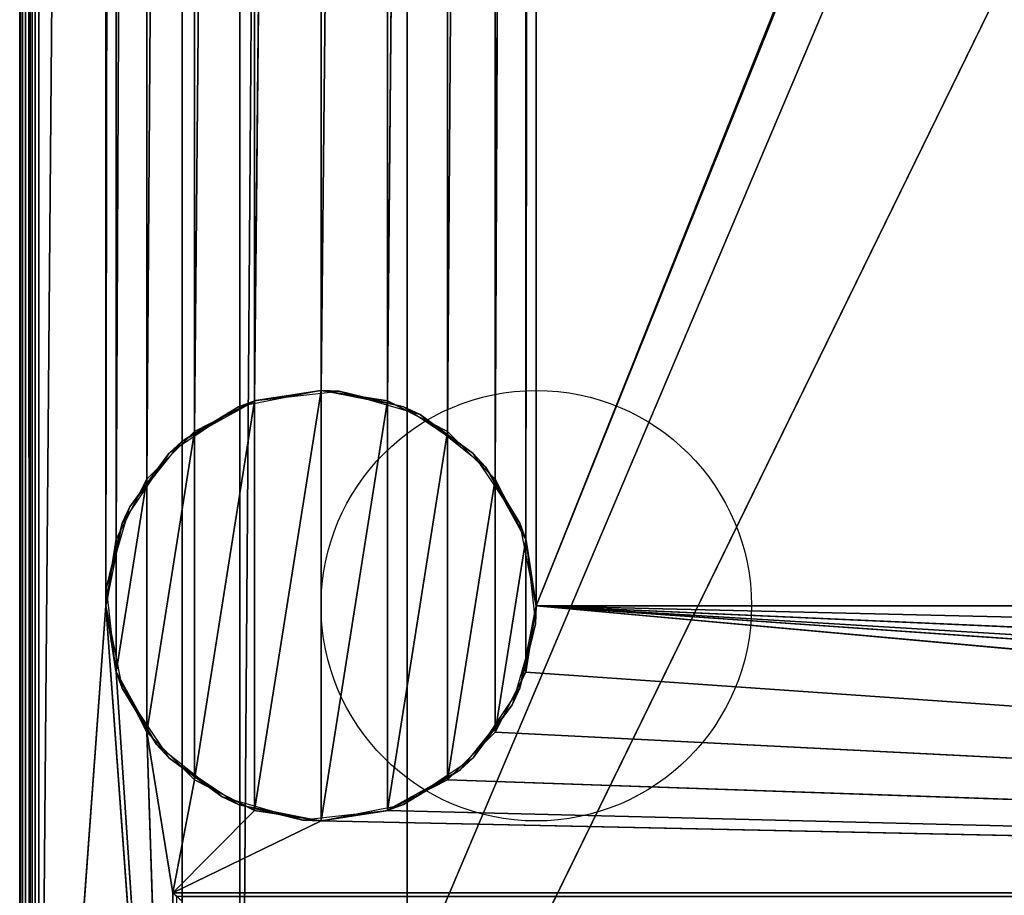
# Model space of a CAD drawing. Header units: millimetres. Extents: x -10 to 414, y -927 to 10.
# Tile 5 of 21: x 0 to 103, y -815 to -724. Entities that reach past the tile are written whole.
import ezdxf

# ---------------------------------------------------------------- set-up
doc = ezdxf.new("R2010")
doc.units = ezdxf.units.MM
doc.header["$MEASUREMENT"] = 0
doc.layers.add('0 Misc', color=7, linetype='Continuous', lineweight=35)
doc.layers.add('10 Raster Images', color=7, linetype='Continuous', lineweight=35)

msp = doc.modelspace()

# ---------------------------------------------------------------- linework, layer by layer
at = {"layer": '0 Misc', "color": 160, "linetype": 'Continuous', "lineweight": 25}
for p, q in [((0, -1, 1194), (0, -899, 1194)), ((0, -899, 1174), (0, -1, 1174)), ((1, -899, 1195), (1, -1, 1195)), ((1, -881, 13), (1, -2, 13)), ((1, -2, 1173), (1, -881, 1173)), ((2, -2, 12), (2, -881, 12)), ((17, -815, 34.5), (17, -17, 34.5)), ((17, -881, 1173), (17, -17, 1173)), ((17, -17, 1173), (17, -815.89, 33.95)), ((17, -17, 1173), (17, -815.71, 34.21)), ((17, -17, 1173), (17, -815.45, 34.39)), ((17, -17, 1173), (17, -815.16, 34.49)), ((17, -17, 1173), (17, -815, 34.5)), ((17, -881, 1173), (383, -17, 1173)), ((54, -785, 12), (347.1, -52.05, 12)), ((9, -59, 12), (2, -881, 12)), ((9, -59, 12), (9, -785, 12)), ((52.9, -778.05, 12), (54, -59, 12)), ((54, -785, 12), (54, -59, 12)), ((54, -785, 12), (346, -59, 12)), ((9, -785, 12), (10.1, -65.95, 12)), ((10.1, -778.05, 12), (10.1, -65.95, 12)), ((49.7, -771.77, 12), (52.9, -65.95, 12)), ((52.9, -778.05, 12), (52.9, -65.95, 12)), ((10.1, -778.05, 12), (13.3, -72.23, 12)), ((13.3, -771.77, 12), (13.3, -72.23, 12)), ((44.73, -766.8, 12), (49.7, -72.23, 12)), ((49.7, -771.77, 12), (49.7, -72.23, 12)), ((13.3, -771.77, 12), (18.27, -77.2, 12)), ((18.27, -766.8, 12), (18.27, -77.2, 12)), ((38.45, -763.6, 12), (44.73, -77.2, 12)), ((44.73, -766.8, 12), (44.73, -77.2, 12)), ((18.27, -766.8, 12), (24.55, -80.4, 12)), ((24.55, -763.6, 12), (24.55, -80.4, 12)), ((31.5, -762.5, 12), (38.45, -80.4, 12)), ((38.45, -763.6, 12), (38.45, -80.4, 12)), ((24.55, -763.6, 12), (31.5, -81.5, 12)), ((31.5, -762.5, 12), (31.5, -81.5, 12)), ((23, -883, 70), (23, -159, 70)), ((23, -883, 93), (23, -159, 93)), ((23, -883, 70), (377, -159, 70)), ((25.7, -522, 93), (23, -883, 93)), ((40.5, -883, 786), (40.5, -522, 786)), ((40.5, -883, 809), (40.5, -522, 809)), ((40.5, -883, 428), (40.5, -522, 428)), ((40.5, -883, 451), (40.5, -522, 451)), ((24.55, -806.4), (31.5, -762.5)), ((31.5, -807.5), (31.5, -762.5)), ((18.27, -803.2), (24.55, -763.6)), ((24.55, -806.4), (24.55, -763.6)), ((31.5, -807.5), (38.45, -763.6)), ((38.45, -806.4), (38.45, -763.6)), ((13.3, -798.23), (18.27, -766.8)), ((18.27, -803.2), (18.27, -766.8)), ((38.45, -806.4), (44.73, -766.8)), ((44.73, -803.2), (44.73, -766.8)), ((10.1, -791.95), (13.3, -771.77)), ((13.3, -798.23), (13.3, -771.77)), ((44.73, -803.2), (49.7, -771.77)), ((49.7, -798.23), (49.7, -771.77)), ((10.1, -791.95), (10.1, -778.05)), ((49.7, -798.23), (52.9, -778.05)), ((52.9, -791.95), (52.9, -778.05)), ((9, -785, 12), (2, -881, 12)), ((16, -881, 12), (9, -785, 12)), ((54, -785, 12), (346, -785, 12)), ((384, -815, 12), (54, -785, 12)), ((361.55, -806.4, 12), (54, -785, 12)), ((355.27, -803.2, 12), (54, -785, 12)), ((350.3, -798.23, 12), (54, -785, 12)), ((347.1, -791.95, 12), (54, -785, 12)), ((16, -881, 12), (10.1, -791.95, 12)), ((384, -815, 12), (52.9, -791.95, 12)), ((16, -881, 12), (13.3, -798.23, 12)), ((16, -815, 12), (13.3, -798.23, 12)), ((384, -815, 12), (49.7, -798.23, 12)), ((16, -815, 12), (18.27, -803.2, 12)), ((384, -815, 12), (44.73, -803.2, 12)), ((16, -815, 12), (24.55, -806.4, 12)), ((384, -815, 12), (38.45, -806.4, 12)), ((16, -815, 12), (31.5, -807.5, 12)), ((384, -815, 12), (31.5, -807.5, 12)), ((16, -815, 12), (384, -815, 12)), ((16, -881, 12), (16, -815, 12)), ((383, -815, 34.5), (17, -815, 34.5))]:
    msp.add_line(p, q, dxfattribs=at).dxf.unprotected_set("ltscale", 0)
for centre in [(54, -785), (54, -785, 12)]:
    msp.add_circle(centre, 22.5, dxfattribs=at).dxf.unprotected_set("ltscale", 0)
at = {"layer": '0 Misc', "color": 160, "linetype": 'Continuous', "lineweight": 25, "extrusion": (-0.654654, -0.755929, 0)}
msp.add_arc((545.64, 13, 605.61), 1.41, 270, 0, dxfattribs=at).dxf.unprotected_set("ltscale", 0)
at = {"layer": '0 Misc', "color": 160, "linetype": 'Continuous', "lineweight": 25, "extrusion": (1, 0, 0)}
msp.add_arc((-815, 33.5, 17), 1, 90, 180, dxfattribs=at).dxf.unprotected_set("ltscale", 0)
at = {"layer": '0 Misc', "color": 7, "lineweight": 25}
for points, invisible_edges in [([(0, -1, 1194), (0, -899, 1174), (0, -899, 1194)], 1), ([(0, -1, 1194), (0, -1, 1174), (0, -899, 1174)], 12), ([(0.08, -899, 1173.62), (0, -1, 1174), (0.08, -1, 1173.62)], 1), ([(0.08, -899, 1173.62), (0, -899, 1174), (0, -1, 1174)], 12), ([(0, -1, 1194), (0.08, -899, 1194.38), (0.08, -1, 1194.38)], 1), ([(0, -1, 1194), (0, -899, 1194), (0.08, -899, 1194.38)], 12), ([(0.29, -899, 1173.29), (0.08, -1, 1173.62), (0.29, -1, 1173.29)], 1), ([(0.29, -899, 1173.29), (0.08, -899, 1173.62), (0.08, -1, 1173.62)], 12), ([(0.29, -899, 1194.71), (0.08, -1, 1194.38), (0.08, -899, 1194.38)], 1), ([(0.29, -899, 1194.71), (0.29, -1, 1194.71), (0.08, -1, 1194.38)], 12), ([(0.62, -899, 1173.08), (0.29, -1, 1173.29), (0.62, -1, 1173.08)], 1), ([(0.62, -899, 1173.08), (0.29, -899, 1173.29), (0.29, -1, 1173.29)], 12), ([(0.62, -899, 1194.92), (0.29, -1, 1194.71), (0.29, -899, 1194.71)], 1), ([(0.62, -899, 1194.92), (0.62, -1, 1194.92), (0.29, -1, 1194.71)], 12), ([(1, -899, 1173), (0.62, -1, 1173.08), (1, -881, 1173)], 1), ([(1, -899, 1173), (0.62, -899, 1173.08), (0.62, -1, 1173.08)], 12), ([(0.62, -1, 1173.08), (1, -2, 1173), (1, -881, 1173)], 12), ([(1, -899, 1195), (0.62, -1, 1194.92), (0.62, -899, 1194.92)], 1), ([(1, -899, 1195), (1, -1, 1195), (0.62, -1, 1194.92)], 12), ([(399, -899, 1195), (1, -1, 1195), (1, -899, 1195)], 1), ([(399, -899, 1195), (399, -1, 1195), (1, -1, 1195)], 12), ([(1, -881, 1173), (1, -2, 13), (1, -881, 13)], 1), ([(1, -881, 1173), (1, -2, 1173), (1, -2, 13)], 12), ([(1, -881, 13), (1.08, -2, 12.62), (1.08, -881, 12.62)], 1), ([(1, -881, 13), (1, -2, 13), (1.08, -2, 12.62)], 12), ([(1.29, -2, 12.29), (1.08, -881, 12.62), (1.08, -2, 12.62)], 1), ([(1.29, -2, 12.29), (1.29, -881, 12.29), (1.08, -881, 12.62)], 12), ([(1.62, -2, 12.08), (1.29, -881, 12.29), (1.29, -2, 12.29)], 1), ([(1.62, -2, 12.08), (1.62, -881, 12.08), (1.29, -881, 12.29)], 12), ([(2, -2, 12), (1.62, -881, 12.08), (1.62, -2, 12.08)], 1), ([(2, -2, 12), (2, -881, 12), (1.62, -881, 12.08)], 12), ([(383, -815, 34.5), (17, -17, 34.5), (17, -815, 34.5)], 1), ([(383, -815, 34.5), (383, -17, 34.5), (17, -17, 34.5)], 12), ([(23, -883, 93), (23, -159, 70), (23, -883, 70)], 1), ([(23, -883, 93), (23, -159, 93), (23, -159, 70)], 12), ([(359.5, -522, 786), (40.5, -883, 786), (40.5, -522, 786)], 1), ([(359.5, -522, 786), (359.5, -883, 786), (40.5, -883, 786)], 12), ([(40.5, -522, 786), (40.5, -883, 809), (40.5, -522, 809)], 1), ([(40.5, -522, 786), (40.5, -883, 786), (40.5, -883, 809)], 12), ([(359.5, -522, 428), (40.5, -883, 428), (40.5, -522, 428)], 1), ([(359.5, -522, 428), (359.5, -883, 428), (40.5, -883, 428)], 12), ([(40.5, -522, 428), (40.5, -883, 451), (40.5, -522, 451)], 1), ([(40.5, -522, 428), (40.5, -883, 428), (40.5, -883, 451)], 12), ([(40.5, -522, 809), (359.5, -883, 809), (359.5, -522, 809)], 1), ([(40.5, -522, 809), (40.5, -883, 809), (359.5, -883, 809)], 12), ([(40.5, -522, 451), (359.5, -883, 451), (359.5, -522, 451)], 1), ([(40.5, -522, 451), (40.5, -883, 451), (359.5, -883, 451)], 12), ([(16, -815, 12), (383.62, -815.38, 12.08), (16.38, -815.38, 12.08)], 1), ([(16, -815, 12), (384, -815, 12), (383.62, -815.38, 12.08)], 1), ([(16, -881, 12), (16, -815, 12), (16.38, -815.38, 12.08)], 1), ([(383, -815, 34.5), (17, -815.38, 34.42), (383, -815.38, 34.42)], 1), ([(383, -815, 34.5), (17, -815, 34.5), (17, -815.38, 34.42)], 12)]:
    msp.add_3dface(points, dxfattribs=dict(at, invisible_edges=invisible_edges))
for points in [[(2, -2, 12), (9, -59, 12), (2, -881, 12)], [(17, -881, 1173), (17, -815.89, 33.95), (17, -17, 1173)], [(17, -17, 1173), (17, -815.89, 33.95), (17, -815.71, 34.21)], [(17, -17, 1173), (17, -815.71, 34.21), (17, -815.45, 34.39)], [(17, -17, 1173), (17, -815.45, 34.39), (17, -815.16, 34.49)], [(17, -17, 1173), (17, -815.16, 34.49), (17, -815, 34.5)], [(17, -17, 1173), (17, -815, 34.5), (17, -17, 34.5)], [(383, -17, 1173), (17, -881, 1173), (17, -17, 1173)], [(383, -881, 1173), (17, -881, 1173), (383, -17, 1173)], [(54, -59, 12), (347.1, -52.05, 12), (54, -785, 12)], [(54, -785, 12), (347.1, -52.05, 12), (346, -59, 12)], [(9, -785, 12), (2, -881, 12), (9, -59, 12)], [(10.1, -65.95, 12), (9, -785, 12), (9, -59, 12)], [(52.9, -778.05, 12), (52.9, -65.95, 12), (54, -59, 12)], [(52.9, -778.05, 12), (54, -59, 12), (54, -785, 12)], [(54, -785, 12), (346, -59, 12), (346, -785, 12)], [(9, -785, 12), (10.1, -65.95, 12), (10.1, -778.05, 12)], [(10.1, -778.05, 12), (10.1, -65.95, 12), (13.3, -72.23, 12)], [(49.7, -771.77, 12), (49.7, -72.23, 12), (52.9, -65.95, 12)], [(49.7, -771.77, 12), (52.9, -65.95, 12), (52.9, -778.05, 12)], [(10.1, -778.05, 12), (13.3, -72.23, 12), (13.3, -771.77, 12)], [(13.3, -771.77, 12), (13.3, -72.23, 12), (18.27, -77.2, 12)], [(44.73, -766.8, 12), (44.73, -77.2, 12), (49.7, -72.23, 12)], [(44.73, -766.8, 12), (49.7, -72.23, 12), (49.7, -771.77, 12)], [(13.3, -771.77, 12), (18.27, -77.2, 12), (18.27, -766.8, 12)], [(18.27, -766.8, 12), (18.27, -77.2, 12), (24.55, -80.4, 12)], [(38.45, -763.6, 12), (38.45, -80.4, 12), (44.73, -77.2, 12)], [(38.45, -763.6, 12), (44.73, -77.2, 12), (44.73, -766.8, 12)], [(18.27, -766.8, 12), (24.55, -80.4, 12), (24.55, -763.6, 12)], [(24.55, -763.6, 12), (24.55, -80.4, 12), (31.5, -81.5, 12)], [(31.5, -762.5, 12), (31.5, -81.5, 12), (38.45, -80.4, 12)], [(31.5, -762.5, 12), (38.45, -80.4, 12), (38.45, -763.6, 12)], [(24.55, -763.6, 12), (31.5, -81.5, 12), (31.5, -762.5, 12)], [(377, -159, 70), (23, -883, 70), (23, -159, 70)], [(23, -883, 70), (377, -159, 70), (112.5, -842, 70)], [(23, -883, 93), (25.7, -522, 93), (23, -159, 93)], [(25.7, -522, 93), (23, -883, 93), (360.3, -882.9, 93)], [(25.7, -522, 93), (360.3, -882.9, 93), (360.3, -522, 93)], [(24.55, -806.4), (24.55, -763.6), (31.5, -762.5)], [(24.55, -806.4), (31.5, -762.5), (31.5, -807.5)], [(31.5, -807.5), (31.5, -762.5), (38.45, -763.6)], [(18.27, -803.2), (18.27, -766.8), (24.55, -763.6)], [(18.27, -803.2), (24.55, -763.6), (24.55, -806.4)], [(31.5, -807.5), (38.45, -763.6), (38.45, -806.4)], [(38.45, -806.4), (38.45, -763.6), (44.73, -766.8)], [(13.3, -798.23), (13.3, -771.77), (18.27, -766.8)], [(13.3, -798.23), (18.27, -766.8), (18.27, -803.2)], [(38.45, -806.4), (44.73, -766.8), (44.73, -803.2)], [(44.73, -803.2), (44.73, -766.8), (49.7, -771.77)], [(10.1, -791.95), (10.1, -778.05), (13.3, -771.77)], [(10.1, -791.95), (13.3, -771.77), (13.3, -798.23)], [(44.73, -803.2), (49.7, -771.77), (49.7, -798.23)], [(49.7, -798.23), (49.7, -771.77), (52.9, -778.05)], [(10.1, -778.05), (10.1, -791.95), (9, -785)], [(49.7, -798.23), (52.9, -778.05), (52.9, -791.95)], [(52.9, -791.95), (52.9, -778.05), (54, -785)], [(2, -881, 12), (9, -785, 12), (16, -881, 12)], [(16, -881, 12), (9, -785, 12), (10.1, -791.95, 12)], [(384, -815, 12), (52.9, -791.95, 12), (54, -785, 12)], [(384, -815, 12), (54, -785, 12), (361.55, -806.4, 12)], [(361.55, -806.4, 12), (54, -785, 12), (355.27, -803.2, 12)], [(355.27, -803.2, 12), (54, -785, 12), (350.3, -798.23, 12)], [(350.3, -798.23, 12), (54, -785, 12), (347.1, -791.95, 12)], [(347.1, -791.95, 12), (54, -785, 12), (346, -785, 12)], [(16, -881, 12), (10.1, -791.95, 12), (13.3, -798.23, 12)], [(384, -815, 12), (49.7, -798.23, 12), (52.9, -791.95, 12)], [(16, -881, 12), (13.3, -798.23, 12), (16, -815, 12)], [(18.27, -803.2, 12), (16, -815, 12), (13.3, -798.23, 12)], [(384, -815, 12), (44.73, -803.2, 12), (49.7, -798.23, 12)], [(16, -815, 12), (18.27, -803.2, 12), (24.55, -806.4, 12)], [(384, -815, 12), (38.45, -806.4, 12), (44.73, -803.2, 12)], [(16, -815, 12), (24.55, -806.4, 12), (31.5, -807.5, 12)], [(384, -815, 12), (31.5, -807.5, 12), (38.45, -806.4, 12)], [(16, -815, 12), (31.5, -807.5, 12), (384, -815, 12)]]:
    msp.add_3dface(points, dxfattribs=at)
at = {"layer": '0 Misc', "color": 158, "lineweight": 25}
for points in [[(22.89, -764.21), (24.69, -763.56, 12), (31.5, -762.5)], [(31.5, -762.5), (24.69, -763.56, 12), (33.41, -762.58, 12)], [(40.11, -764.21), (31.5, -762.5), (33.41, -762.58, 12)], [(41.85, -765.02, 12), (40.11, -764.21), (33.41, -762.58, 12)], [(17, -767.8, 12), (24.69, -763.56, 12), (22.89, -764.21)], [(17, -767.8, 12), (22.89, -764.21), (15.59, -769.09)], [(41.85, -765.02, 12), (47.41, -769.09), (40.11, -764.21)], [(48.7, -770.5, 12), (47.41, -769.09), (41.85, -765.02, 12)], [(17, -767.8, 12), (15.59, -769.09), (11.52, -774.65, 12)], [(11.52, -774.65, 12), (15.59, -769.09), (10.71, -776.39)], [(48.7, -770.5, 12), (52.29, -776.39), (47.41, -769.09)], [(52.94, -778.19, 12), (52.29, -776.39), (48.7, -770.5, 12)], [(11.52, -774.65, 12), (10.71, -776.39), (9.08, -783.09, 12)], [(9.08, -783.09, 12), (10.71, -776.39), (9, -785)], [(52.94, -778.19, 12), (54, -785), (52.29, -776.39)], [(53.92, -786.91, 12), (54, -785), (52.94, -778.19, 12)], [(9.08, -783.09, 12), (9, -785), (10.06, -791.81, 12)], [(10.06, -791.81, 12), (9, -785), (10.71, -793.61)], [(53.92, -786.91, 12), (52.29, -793.61), (54, -785)], [(51.48, -795.35, 12), (52.29, -793.61), (53.92, -786.91, 12)], [(10.06, -791.81, 12), (10.71, -793.61), (14.3, -799.5, 12)], [(14.3, -799.5, 12), (10.71, -793.61), (15.59, -800.91)], [(51.48, -795.35, 12), (47.41, -800.91), (52.29, -793.61)], [(46, -802.2, 12), (47.41, -800.91), (51.48, -795.35, 12)], [(14.3, -799.5, 12), (15.59, -800.91), (21.15, -804.98, 12)], [(21.15, -804.98, 12), (15.59, -800.91), (22.89, -805.79)], [(46, -802.2, 12), (40.11, -805.79), (47.41, -800.91)], [(38.31, -806.44, 12), (40.11, -805.79), (46, -802.2, 12)], [(21.15, -804.98, 12), (22.89, -805.79), (29.59, -807.42, 12)], [(29.59, -807.42, 12), (22.89, -805.79), (31.5, -807.5)], [(38.31, -806.44, 12), (31.5, -807.5), (40.11, -805.79)], [(29.59, -807.42, 12), (31.5, -807.5), (38.31, -806.44, 12)]]:
    msp.add_3dface(points, dxfattribs=at)
at = {"layer": '10 Raster Images', "color": 160, "linetype": 'Continuous', "lineweight": 25}
for p, q in [((2, -2, 12), (2, -881, 12)), ((17, -881, 1173), (17, -17, 1173)), ((17, -17, 34.5), (17, -815, 34.5)), ((17, -17, 1173), (17, -881, 1173)), ((23, -159, 70), (23, -883, 70)), ((23, -883, 93), (23, -159, 93)), ((31.5, -762.5), (24.55, -763.6)), ((24.55, -763.6, 12), (31.5, -762.5, 12)), ((38.45, -763.6), (31.5, -762.5)), ((31.5, -762.5, 12), (38.45, -763.6, 12)), ((24.55, -763.6), (18.27, -766.8)), ((18.27, -766.8, 12), (24.55, -763.6, 12)), ((44.73, -766.8), (38.45, -763.6)), ((38.45, -763.6, 12), (44.73, -766.8, 12)), ((18.27, -766.8), (13.3, -771.77)), ((13.3, -771.77, 12), (18.27, -766.8, 12)), ((49.7, -771.77), (44.73, -766.8)), ((44.73, -766.8, 12), (49.7, -771.77, 12)), ((13.3, -771.77), (10.1, -778.05)), ((10.1, -778.05, 12), (13.3, -771.77, 12)), ((52.9, -778.05), (49.7, -771.77)), ((49.7, -771.77, 12), (52.9, -778.05, 12)), ((10.1, -778.05), (9, -785)), ((9, -785, 12), (10.1, -778.05, 12)), ((54, -785), (52.9, -778.05)), ((52.9, -778.05, 12), (54, -785, 12)), ((9, -785), (10.1, -791.95)), ((10.1, -791.95, 12), (9, -785, 12)), ((52.9, -791.95), (54, -785)), ((54, -785, 12), (52.9, -791.95, 12)), ((10.1, -791.95), (13.3, -798.23)), ((13.3, -798.23, 12), (10.1, -791.95, 12)), ((49.7, -798.23), (52.9, -791.95)), ((52.9, -791.95, 12), (49.7, -798.23, 12)), ((13.3, -798.23), (18.27, -803.2)), ((18.27, -803.2, 12), (13.3, -798.23, 12)), ((44.73, -803.2), (49.7, -798.23)), ((49.7, -798.23, 12), (44.73, -803.2, 12)), ((18.27, -803.2), (24.55, -806.4)), ((24.55, -806.4, 12), (18.27, -803.2, 12)), ((38.45, -806.4), (44.73, -803.2)), ((44.73, -803.2, 12), (38.45, -806.4, 12)), ((24.55, -806.4), (31.5, -807.5)), ((31.5, -807.5, 12), (24.55, -806.4, 12)), ((31.5, -807.5), (38.45, -806.4)), ((38.45, -806.4, 12), (31.5, -807.5, 12)), ((16, -881, 12), (16, -815, 12)), ((16, -815, 12), (384, -815, 12)), ((17, -815, 34.5), (17, -815.16, 34.49)), ((17, -815.16, 34.49), (17, -815.45, 34.39))]:
    msp.add_line(p, q, dxfattribs=at).dxf.unprotected_set("ltscale", 0)

doc.saveas('drawing.dxf')
